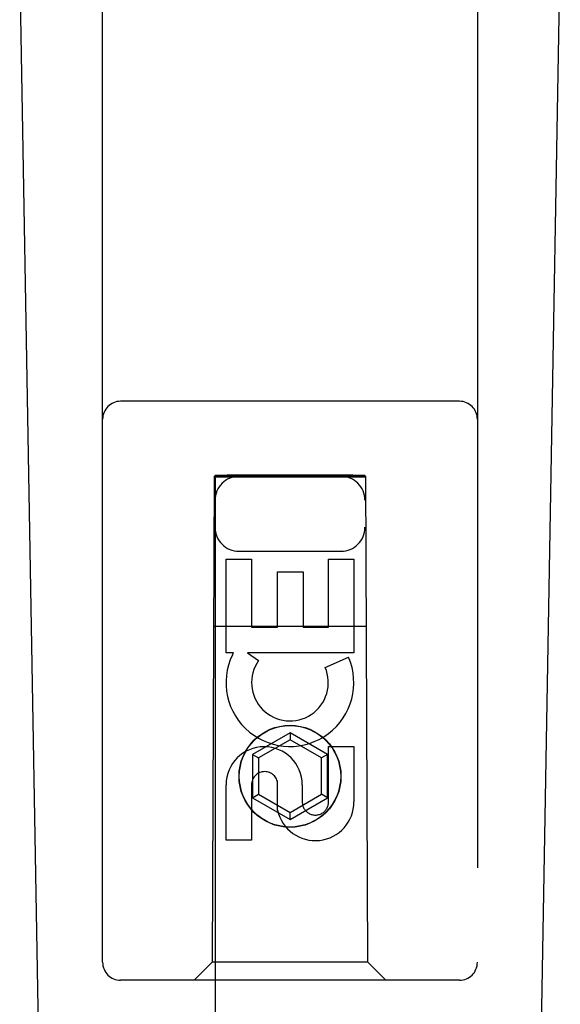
# Model space of a CAD drawing. Header units: inches. Extents: x 0 to 309, y 0 to 200.
# Tile 16 of 119: x 104.174 to 105.075, y 101.487 to 103.128. Entities that reach past the tile are written whole.
import ezdxf

# ---------------------------------------------------------------- set-up
doc = ezdxf.new("R2010")
doc.units = ezdxf.units.IN
doc.header["$LTSCALE"] = 17
doc.header["$MEASUREMENT"] = 0
doc.linetypes.add('HIDDEN', pattern=[0.2, 0.1, -0.1])
doc.layers.add('LEFTHAND_DOOR_ASSEMBLY', color=7, linetype='CONTINUOUS')

msp = doc.modelspace()

# ---------------------------------------------------------------- linework, layer by layer
at = {"layer": 'LEFTHAND_DOOR_ASSEMBLY', "color": 8, "linetype": 'HIDDEN'}
for p, q in [((104.3122, 101.5566), (104.3122, 103.4141)), ((104.9372, 103.4141), (104.9372, 101.5566)), ((104.9072, 102.4916), (104.3422, 102.4916)), ((104.4982, 102.3666), (104.4947, 101.5566)), ((104.4982, 102.3666), (104.7512, 102.3666)), ((104.4997, 102.3683), (104.4997, 68.3666)), ((104.5006, 102.3683), (104.5021, 102.3683)), ((104.5021, 102.3683), (104.507, 102.3683)), ((104.5056, 102.3652), (104.5021, 102.3652)), ((104.5197, 102.3652), (104.5056, 102.3652)), ((104.507, 102.3683), (104.5197, 102.3684)), ((104.7297, 102.3684), (104.5197, 102.3684)), ((104.7424, 102.3652), (104.5197, 102.3652)), ((104.7297, 102.3684), (104.7438, 102.3683)), ((104.7473, 102.3652), (104.7424, 102.3652)), ((104.7438, 102.3683), (104.7473, 102.3683)), ((104.7488, 102.3653), (104.7473, 102.3652)), ((104.7497, 68.3666), (104.7497, 102.3683)), ((104.7547, 101.5566), (104.7512, 102.3666)), ((104.5397, 102.2416), (104.7097, 102.2416)), ((104.5181, 102.0726), (104.5181, 102.2287)), ((104.5181, 102.2287), (104.5606, 102.2287)), ((104.5606, 102.2287), (104.5606, 102.1152)), ((104.6889, 102.1152), (104.6889, 102.2287)), ((104.6889, 102.2287), (104.7313, 102.2287)), ((104.7313, 102.2287), (104.7313, 102.0726)), ((104.604, 102.1152), (104.604, 102.2074)), ((104.604, 102.2074), (104.6465, 102.2074)), ((104.6465, 102.2074), (104.6465, 102.1152)), ((104.4971, 102.1166), (104.7523, 102.1166)), ((104.5606, 102.1152), (104.604, 102.1152)), ((104.6465, 102.1152), (104.6889, 102.1152)), ((104.5304, 102.0726), (104.5181, 102.0726)), ((104.5286, 102.0691), (104.5304, 102.0726)), ((104.5537, 102.0726), (104.5723, 102.0596)), ((104.7313, 102.0726), (104.5537, 102.0726)), ((104.6832, 102.0482), (104.7223, 102.0652)), ((104.6247, 101.9391), (104.5622, 101.903)), ((104.6247, 101.9391), (104.6247, 101.9275)), ((104.6872, 101.903), (104.6247, 101.9391)), ((104.6247, 101.9275), (104.5722, 101.8972)), ((104.6772, 101.8972), (104.6247, 101.9275)), ((104.5622, 101.903), (104.5622, 101.8308)), ((104.5622, 101.903), (104.5722, 101.8972)), ((104.6872, 101.903), (104.6772, 101.8972)), ((104.6872, 101.8308), (104.6872, 101.903)), ((104.6889, 101.8239), (104.6889, 101.9163)), ((104.6889, 101.9163), (104.7313, 101.9163)), ((104.7313, 101.9163), (104.7313, 101.8239)), ((104.5722, 101.8972), (104.5722, 101.8366)), ((104.6772, 101.8366), (104.6772, 101.8972)), ((104.6041, 101.8101), (104.6041, 101.8564)), ((104.5181, 101.76), (104.5181, 101.8525)), ((104.5606, 101.8525), (104.5606, 101.76)), ((104.645, 101.8525), (104.645, 101.824)), ((104.5622, 101.8308), (104.5722, 101.8366)), ((104.5622, 101.8308), (104.6247, 101.7947)), ((104.5722, 101.8366), (104.6247, 101.8063)), ((104.6247, 101.8063), (104.6772, 101.8366)), ((104.6247, 101.7947), (104.6872, 101.8308)), ((104.6872, 101.8308), (104.6772, 101.8366)), ((104.6247, 101.7947), (104.6247, 101.8063)), ((104.5606, 101.76), (104.5181, 101.76)), ((104.4947, 101.5566), (104.4647, 101.5266)), ((104.7547, 101.5566), (104.4947, 101.5566)), ((104.7547, 101.5566), (104.7847, 101.5266)), ((104.9072, 101.5266), (104.3422, 101.5266))]:
    msp.add_line(p, q, dxfattribs=at)
at = {"layer": 'LEFTHAND_DOOR_ASSEMBLY', "color": 7, "linetype": 'Continuous'}
for p, q in [((104.2462, 99.1047), (104.1739, 103.244)), ((105.0032, 99.1047), (105.0755, 103.244))]:
    msp.add_line(p, q, dxfattribs=at)
at = {"layer": 'LEFTHAND_DOOR_ASSEMBLY', "color": 8, "linetype": 'HIDDEN'}
for points in [[(104.4997, 102.3683), (104.4998, 102.3683), (104.5001, 102.3683), (104.5006, 102.3683)], [(104.5021, 102.3652), (104.5006, 102.3653), (104.5001, 102.3653), (104.4998, 102.3653), (104.4997, 102.3653)], [(104.7473, 102.3683), (104.7488, 102.3683), (104.7493, 102.3683), (104.7496, 102.3683), (104.7497, 102.3683)], [(104.7497, 102.3653), (104.7496, 102.3653), (104.7493, 102.3653), (104.7488, 102.3653)]]:
    msp.add_lwpolyline(points, dxfattribs=at)
for radius in [0.085, 0.0845]:
    msp.add_circle((104.6247, 101.8666), radius, dxfattribs=at)
for centre, radius, start, end in [((104.3422, 102.4616), 0.03, 90, 180), ((104.9072, 102.4616), 0.03, 0, 90), ((104.5397, 102.3266), 0.04, 90, 180), ((104.7097, 102.3266), 0.04, 0, 90), ((104.5397, 102.2816), 0.04, 180, 270), ((104.7097, 102.2816), 0.04, 270, 360), ((104.6246, 102.0228), 0.1065, 154.2636, 23.4027), ((104.6246, 102.0228), 0.0639, 144.8895, 23.4026), ((104.5816, 101.8525), 0.0635, 0, 180), ((104.5825, 101.8525), 0.0219, 10.307, 180), ((104.667, 101.8238), 0.0644, 192.2995, 0.0775), ((104.667, 101.8239), 0.0219, 179.9011, 360), ((104.3422, 101.5566), 0.03, 180, 270), ((104.9072, 101.5566), 0.03, 270, 360)]:
    msp.add_arc(centre, radius, start, end, dxfattribs=at)

doc.saveas('drawing.dxf')
